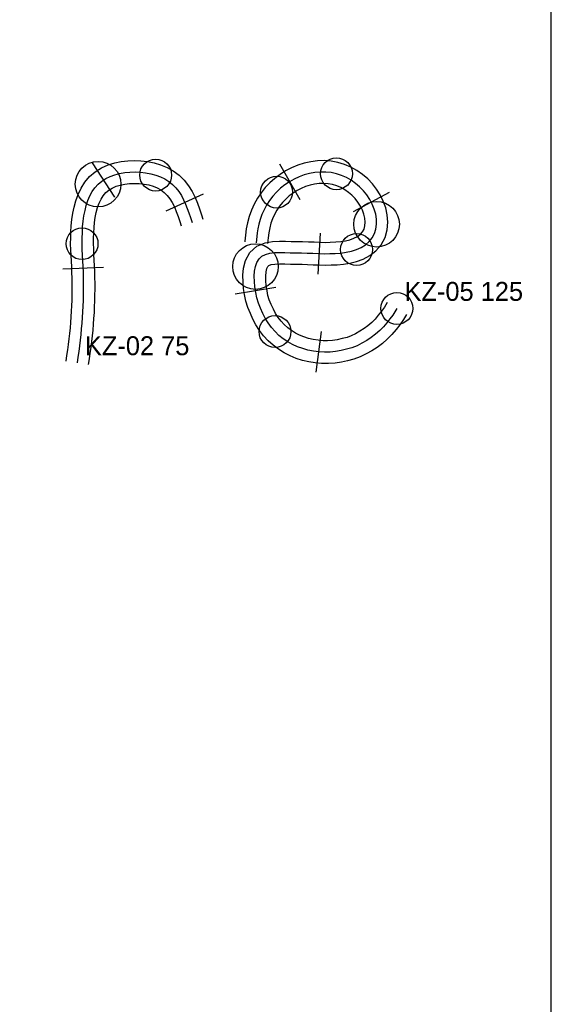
# Model space of a CAD drawing. Header units: millimetres. Extents: x 0 to 1548, y -121 to 1849.
# Tile 22 of 22: x 1408 to 1548, y 1441 to 1701. Entities that reach past the tile are written whole.
import ezdxf

# ---------------------------------------------------------------- set-up
doc = ezdxf.new("R2010")
doc.units = ezdxf.units.MM
for name, color, linetype in [('BEND_TIGHT', 4, 'Continuous'), ('CUT_25', 2, 'Continuous'), ('FRAME', 8, 'Continuous'), ('JOINT', 6, 'Continuous'), ('NEON_TEXT', 5, 'Continuous'), ('NOTES', 7, 'Continuous'), ('TUBE_6MM', 9, 'Continuous')]:
    doc.layers.add(name, color=color, linetype=linetype)

msp = doc.modelspace()

# ---------------------------------------------------------------- linework, layer by layer
at = {"layer": 'BEND_TIGHT'}
for centre in [(1443.84, 1660.04), (1491.42, 1660.39), (1475.68, 1655.56), (1424.45, 1641.95), (1496.73, 1640.41), (1507.35, 1624.88), (1475.26, 1618.79)]:
    msp.add_circle(centre, 4.2, dxfattribs=at)
at = {"layer": 'CUT_25'}
for p, q in [((1433.08, 1654.25), (1427.18, 1663.29)), ((1476.46, 1663.01), (1481.79, 1653.62)), ((1446.57, 1650.65), (1456.4, 1655.12)), ((1505.35, 1655.42), (1495.81, 1650.35)), ((1486.64, 1633.95), (1487.23, 1644.73)), ((1430.14, 1635.68), (1419.35, 1635.24)), ((1475.47, 1630.38), (1464.8, 1628.68)), ((1487.41, 1618.81), (1486.04, 1608.1))]:
    msp.add_line(p, q, dxfattribs=at)
at = {"layer": 'FRAME'}
msp.add_lwpolyline([(788, 0), (1548, 0), (1548, 1848.69), (788, 1848.69), (788, 0)], dxfattribs=at)
at = {"layer": 'JOINT'}
for centre in [(1428.68, 1657.64), (1502.01, 1647.08), (1470.11, 1635.92)]:
    msp.add_circle(centre, 6, dxfattribs=at)
at = {"layer": 'NEON_TEXT'}
for points in [[(1423.21, 1610.55), (1423.44, 1612.03), (1423.65, 1613.52), (1423.85, 1615.01), (1424.03, 1616.49), (1424.2, 1617.99), (1424.35, 1619.48), (1424.49, 1620.97), (1424.6, 1622.47), (1424.7, 1623.96), (1424.77, 1625.46), (1424.83, 1626.96), (1424.86, 1628.46), (1424.87, 1629.96), (1424.87, 1631.46), (1424.84, 1632.96), (1424.79, 1634.46), (1424.73, 1635.96), (1424.66, 1637.46), (1424.59, 1638.95), (1424.52, 1640.45), (1424.45, 1641.95), (1424.5, 1643.44), (1424.53, 1644.93), (1424.6, 1646.4), (1424.73, 1647.86), (1424.96, 1649.27), (1425.23, 1650.66), (1425.57, 1652.01), (1425.99, 1653.31), (1426.5, 1654.53), (1427.12, 1655.67), (1427.85, 1656.71), (1428.68, 1657.64), (1429.63, 1658.45), (1430.68, 1659.13), (1431.83, 1659.69), (1433.05, 1660.14), (1434.34, 1660.47), (1435.68, 1660.7), (1437.05, 1660.83), (1438.44, 1660.86), (1439.83, 1660.8), (1441.2, 1660.65), (1442.55, 1660.39), (1443.84, 1660.04), (1445.08, 1659.58), (1446.24, 1659.01), (1447.31, 1658.33), (1448.29, 1657.55), (1449.16, 1656.66), (1449.93, 1655.68), (1450.61, 1654.63), (1451.2, 1653.53), (1451.72, 1652.39), (1452.17, 1651.24), (1452.57, 1650.12), (1453, 1648.89), (1453.41, 1647.53)], [(1507.35, 1624.88), (1506.25, 1623.1), (1505.51, 1622.11), (1504.7, 1621.07), (1503.8, 1620.03), (1502.82, 1619.03), (1501.75, 1618.09), (1500.61, 1617.21), (1499.41, 1616.42), (1498.14, 1615.71), (1496.86, 1615), (1495.49, 1614.46), (1494.07, 1614.11), (1492.64, 1613.77), (1491.2, 1613.53), (1489.74, 1613.35), (1488.28, 1613.32), (1486.82, 1613.44), (1485.37, 1613.62), (1483.94, 1613.91), (1482.54, 1614.3), (1481.18, 1614.78), (1479.86, 1615.38), (1478.6, 1616.08), (1477.41, 1616.89), (1476.29, 1617.79), (1475.26, 1618.79), (1474.32, 1619.88), (1473.47, 1621.05), (1472.7, 1622.29), (1472.03, 1623.58), (1471.45, 1624.92), (1470.87, 1626.27), (1470.44, 1627.68), (1470.2, 1629.12), (1469.97, 1630.56), (1469.83, 1631.97), (1469.8, 1633.36), (1469.89, 1634.69), (1470.11, 1635.92), (1470.5, 1637.01), (1471.07, 1637.93), (1471.83, 1638.64), (1472.77, 1639.14), (1473.87, 1639.44), (1475.1, 1639.59), (1476.42, 1639.63), (1477.81, 1639.62), (1479.23, 1639.56), (1480.69, 1639.52), (1482.19, 1639.53), (1483.69, 1639.49), (1485.18, 1639.43), (1486.68, 1639.36), (1488.17, 1639.28), (1489.65, 1639.34), (1491.13, 1639.38), (1492.58, 1639.49), (1494.02, 1639.69), (1495.4, 1639.99), (1496.73, 1640.41), (1497.97, 1640.96), (1499.08, 1641.66), (1500.06, 1642.5), (1500.85, 1643.49), (1501.45, 1644.6), (1501.83, 1645.8), (1502.01, 1647.08), (1501.98, 1648.4), (1501.77, 1649.73), (1501.39, 1651.06), (1500.86, 1652.35), (1500.2, 1653.6), (1499.41, 1654.79), (1498.52, 1655.9), (1497.53, 1656.93), (1496.46, 1657.86), (1495.29, 1658.68), (1494.06, 1659.38), (1492.76, 1659.95), (1491.42, 1660.39), (1490.03, 1660.68), (1488.62, 1660.84), (1487.19, 1660.85), (1485.77, 1660.73), (1484.36, 1660.47), (1482.97, 1660.1), (1481.62, 1659.6), (1480.31, 1658.99), (1479.06, 1658.28), (1477.86, 1657.46), (1476.73, 1656.56), (1475.68, 1655.56), (1474.72, 1654.49), (1473.84, 1653.35), (1473.06, 1652.15), (1472.39, 1650.91), (1471.82, 1649.64), (1471.37, 1648.36), (1471.01, 1647.11), (1470.75, 1645.91), (1470.57, 1644.79), (1470.45, 1643.82), (1470.31, 1642.21)]]:
    msp.add_lwpolyline(points, dxfattribs=at)
at = {"layer": 'TUBE_6MM'}
for points in [[(1420.25, 1611), (1420.47, 1612.47), (1420.68, 1613.93), (1420.88, 1615.39), (1421.06, 1616.85), (1421.22, 1618.3), (1421.37, 1619.76), (1421.5, 1621.22), (1421.61, 1622.68), (1421.7, 1624.13), (1421.77, 1625.59), (1421.83, 1627.05), (1421.86, 1628.51), (1421.87, 1629.97), (1421.87, 1631.43), (1421.84, 1632.88), (1421.79, 1634.35), (1421.73, 1635.83), (1421.66, 1637.31), (1421.59, 1638.81), (1421.52, 1640.32), (1421.45, 1641.94), (1421.5, 1643.53), (1421.53, 1645.06), (1421.62, 1646.66), (1421.77, 1648.32), (1422.04, 1649.96), (1422.36, 1651.58), (1422.81, 1653.23), (1423.4, 1654.9), (1424.19, 1656.55), (1425.19, 1658.15), (1426.45, 1659.63), (1427.94, 1660.92), (1429.6, 1661.94), (1431.31, 1662.7), (1433.05, 1663.24), (1434.79, 1663.59), (1436.52, 1663.79), (1438.24, 1663.86), (1439.96, 1663.8), (1441.69, 1663.6), (1443.42, 1663.26), (1445.14, 1662.76), (1446.84, 1662.06), (1448.47, 1661.15), (1449.99, 1660.03), (1451.36, 1658.7), (1452.51, 1657.21), (1453.45, 1655.68), (1454.22, 1654.14), (1454.86, 1652.6), (1455.41, 1651.1), (1455.92, 1649.6), (1456.28, 1648.4)], [(1504.8, 1626.45), (1504.05, 1625.25), (1503.28, 1624.14), (1502.46, 1623.07), (1501.61, 1622.07), (1500.71, 1621.16), (1499.74, 1620.32), (1498.72, 1619.56), (1497.63, 1618.86), (1496.44, 1618.19), (1495.34, 1617.62), (1494.26, 1617.24), (1492.98, 1616.94), (1491.65, 1616.64), (1490.36, 1616.45), (1489.12, 1616.34), (1487.9, 1616.36), (1486.61, 1616.49), (1485.32, 1616.69), (1484.08, 1616.98), (1482.87, 1617.36), (1481.71, 1617.83), (1480.61, 1618.39), (1479.57, 1619.05), (1478.59, 1619.79), (1477.69, 1620.62), (1476.86, 1621.53), (1476.11, 1622.52), (1475.43, 1623.58), (1474.83, 1624.71), (1474.27, 1625.96), (1473.74, 1627.18), (1473.39, 1628.28), (1473.17, 1629.54), (1472.95, 1630.9), (1472.83, 1632.18), (1472.81, 1633.4), (1472.9, 1634.51), (1473.11, 1635.41), (1473.36, 1635.96), (1473.66, 1636.23), (1474.27, 1636.44), (1475.25, 1636.59), (1476.48, 1636.63), (1477.86, 1636.61), (1479.35, 1636.56), (1480.9, 1636.52), (1482.4, 1636.52), (1483.84, 1636.48), (1485.3, 1636.42), (1486.8, 1636.35), (1488.44, 1636.29), (1490.05, 1636.35), (1491.63, 1636.41), (1493.29, 1636.56), (1495, 1636.83), (1496.74, 1637.26), (1498.49, 1637.91), (1500.21, 1638.82), (1501.82, 1640.07), (1503.22, 1641.66), (1504.26, 1643.57), (1504.83, 1645.61), (1505, 1647.64), (1504.83, 1649.59), (1504.4, 1651.44), (1503.77, 1653.17), (1502.96, 1654.79), (1502, 1656.31), (1500.91, 1657.73), (1499.68, 1659.03), (1498.32, 1660.21), (1496.83, 1661.26), (1495.24, 1662.14), (1493.56, 1662.85), (1491.81, 1663.37), (1490.03, 1663.7), (1488.22, 1663.84), (1486.42, 1663.79), (1484.65, 1663.57), (1482.91, 1663.19), (1481.23, 1662.65), (1479.61, 1661.97), (1478.06, 1661.16), (1476.58, 1660.22), (1475.19, 1659.16), (1473.89, 1658), (1472.69, 1656.73), (1471.6, 1655.36), (1470.63, 1653.91), (1469.78, 1652.38), (1469.05, 1650.79), (1468.47, 1649.15), (1468.02, 1647.49), (1467.7, 1645.83), (1467.47, 1644.18), (1467.34, 1642.61), (1467.33, 1642.46)], [(1426.18, 1610.1), (1426.41, 1611.6), (1426.62, 1613.11), (1426.83, 1614.62), (1427.01, 1616.14), (1427.19, 1617.67), (1427.34, 1619.19), (1427.48, 1620.72), (1427.59, 1622.26), (1427.69, 1623.79), (1427.77, 1625.33), (1427.82, 1626.87), (1427.86, 1628.41), (1427.87, 1629.95), (1427.87, 1631.5), (1427.84, 1633.04), (1427.79, 1634.57), (1427.73, 1636.09), (1427.66, 1637.6), (1427.58, 1639.1), (1427.51, 1640.59), (1427.45, 1641.97), (1427.5, 1643.37), (1427.53, 1644.84), (1427.6, 1646.23), (1427.72, 1647.56), (1427.94, 1648.88), (1428.21, 1650.21), (1428.54, 1651.45), (1428.95, 1652.61), (1429.45, 1653.67), (1430.04, 1654.6), (1430.71, 1655.41), (1431.48, 1656.08), (1432.38, 1656.62), (1433.41, 1657.08), (1434.53, 1657.42), (1435.73, 1657.66), (1436.98, 1657.81), (1438.25, 1657.86), (1439.53, 1657.81), (1440.79, 1657.67), (1442, 1657.44), (1443.16, 1657.1), (1444.23, 1656.66), (1445.22, 1656.11), (1446.1, 1655.45), (1446.89, 1654.7), (1447.57, 1653.81), (1448.19, 1652.78), (1448.76, 1651.64), (1449.27, 1650.41), (1449.75, 1649.1), (1450.21, 1647.76), (1450.54, 1646.67)], [(1509.9, 1623.3), (1509.07, 1621.96), (1508.13, 1620.6), (1507.12, 1619.29), (1506.02, 1618.01), (1504.82, 1616.79), (1503.52, 1615.66), (1502.14, 1614.63), (1500.71, 1613.71), (1499.28, 1612.91), (1497.71, 1612.11), (1495.97, 1611.49), (1494.33, 1611.09), (1492.74, 1610.74), (1491.07, 1610.49), (1489.32, 1610.34), (1487.54, 1610.37), (1485.85, 1610.54), (1484.17, 1610.8), (1482.5, 1611.2), (1480.84, 1611.72), (1479.22, 1612.37), (1477.66, 1613.17), (1476.16, 1614.11), (1474.75, 1615.18), (1473.44, 1616.38), (1472.25, 1617.69), (1471.19, 1619.08), (1470.25, 1620.55), (1469.44, 1622.06), (1468.77, 1623.55), (1468.12, 1625.09), (1467.56, 1626.84), (1467.26, 1628.54), (1467, 1630.14), (1466.84, 1631.85), (1466.81, 1633.62), (1466.98, 1635.5), (1467.49, 1637.5), (1468.6, 1639.61), (1470.5, 1641.33), (1472.66, 1642.22), (1474.64, 1642.56), (1476.4, 1642.63), (1478.02, 1642.61), (1479.53, 1642.55), (1480.97, 1642.52), (1482.48, 1642.52), (1484.04, 1642.48), (1485.58, 1642.42), (1487.07, 1642.34), (1488.43, 1642.29), (1489.81, 1642.34), (1491.23, 1642.4), (1492.56, 1642.52), (1493.81, 1642.71), (1494.98, 1643), (1496.04, 1643.39), (1496.97, 1643.87), (1497.73, 1644.45), (1498.3, 1645.1), (1498.7, 1645.82), (1498.92, 1646.66), (1499, 1647.62), (1498.91, 1648.65), (1498.66, 1649.72), (1498.26, 1650.79), (1497.73, 1651.85), (1497.09, 1652.87), (1496.35, 1653.83), (1495.52, 1654.71), (1494.62, 1655.49), (1493.65, 1656.17), (1492.62, 1656.74), (1491.53, 1657.2), (1490.41, 1657.54), (1489.25, 1657.75), (1488.07, 1657.84), (1486.87, 1657.81), (1485.67, 1657.66), (1484.48, 1657.4), (1483.31, 1657.02), (1482.16, 1656.54), (1481.06, 1655.96), (1480.01, 1655.29), (1479.01, 1654.54), (1478.08, 1653.7), (1477.22, 1652.79), (1476.44, 1651.82), (1475.74, 1650.78), (1475.14, 1649.68), (1474.62, 1648.54), (1474.2, 1647.36), (1473.87, 1646.13), (1473.61, 1644.84), (1473.43, 1643.52), (1473.32, 1642.1), (1473.3, 1641.96)]]:
    msp.add_lwpolyline(points, dxfattribs=at)

# ---------------------------------------------------------------- texts
at = {"layer": 'NOTES'}
for s, p in [('KZ-05 125', (1509.35, 1626.88)), ('KZ-02 75', (1425.21, 1612.55))]:
    msp.add_text(s, height=5, dxfattribs=at).set_placement(p)

doc.saveas('drawing.dxf')
